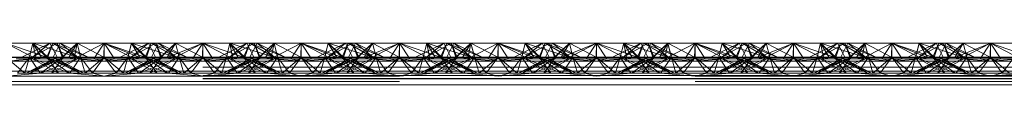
# Paper-space layout 'Layout1' of a CAD drawing. Extents: x -2 to 1033, y -36 to 596.
# Tile 110 of 182: x 701.656 to 704.156, y 479.09 to 479.196. Entities that reach past the tile are written whole.
import ezdxf

# ---------------------------------------------------------------- set-up
doc = ezdxf.new("R2010")
doc.units = 0
doc.linetypes.add('ACAD_ISO02W100', pattern=[15, 12, -3])
doc.layers.add('SS_1.ET-HALA_TaO-JD-LAVKA-ZEBRIK', color=9, linetype='CONTINUOUS', lineweight=13)

psp = doc.layouts.get("Layout1")

# ---------------------------------------------------------------- linework, layer by layer
at = {"layer": 'SS_1.ET-HALA_TaO-JD-LAVKA-ZEBRIK', "color": 9, "linetype": 'ACAD_ISO02W100', "ltscale": 0.25}
for p, q in [((701.6204, 479.1962), (701.7239, 479.1604)), ((701.7325, 479.1962), (701.6609, 479.1604)), ((701.6893, 479.1962), (701.6804, 479.1604)), ((701.6883, 479.1604), (701.751, 479.1962)), ((701.6883, 479.1604), (701.7325, 479.1962)), ((701.751, 479.1962), (701.6888, 479.1604)), ((701.6888, 479.1604), (701.7325, 479.1962)), ((701.6893, 479.1962), (701.7239, 479.1604)), ((701.6893, 479.1962), (701.8009, 479.1604)), ((701.7398, 479.1962), (701.7243, 479.1604)), ((701.7325, 479.1962), (701.7454, 479.1704)), ((701.7398, 479.1962), (701.8009, 479.1604)), ((701.7398, 479.1962), (701.8298, 479.1604)), ((701.7404, 479.1604), (701.7583, 479.1962)), ((701.7633, 479.1604), (701.751, 479.1962)), ((701.751, 479.1962), (701.7542, 479.188)), ((701.751, 479.1962), (701.7665, 479.1604)), ((701.7544, 479.1884), (701.751, 479.1962)), ((701.7542, 479.188), (701.7651, 479.1604)), ((701.7665, 479.1604), (701.7544, 479.1884)), ((701.7633, 479.1604), (701.8014, 479.1962)), ((701.7869, 479.1819), (701.7651, 479.1604)), ((701.7801, 479.1596), (701.8014, 479.1962)), ((701.7937, 479.1562), (701.8704, 479.1962)), ((701.8014, 479.1962), (701.7937, 479.1562)), ((701.8014, 479.1962), (701.8104, 479.1604)), ((701.8076, 479.1715), (701.8014, 479.1962)), ((701.8443, 479.1562), (701.8704, 479.1962)), ((701.8964, 479.1562), (701.8704, 479.1962)), ((701.8704, 479.1962), (701.9471, 479.1562)), ((701.8704, 479.1962), (701.9607, 479.1596)), ((701.8704, 479.1604), (701.8704, 479.1962)), ((701.9304, 479.1604), (701.9393, 479.1962)), ((701.9393, 479.1962), (701.9332, 479.1715)), ((701.9388, 479.1604), (702.001, 479.1962)), ((701.9388, 479.1604), (701.9825, 479.1962)), ((701.9393, 479.1962), (701.9607, 479.1596)), ((701.9393, 479.1962), (701.9775, 479.1604)), ((701.9739, 479.1604), (701.9534, 479.1816)), ((701.9907, 479.1797), (701.9656, 479.1878)), ((701.9743, 479.1604), (701.9898, 479.1962)), ((701.9864, 479.1884), (701.9743, 479.1604)), ((701.9898, 479.1962), (701.9775, 479.1604)), ((701.9825, 479.1962), (702.0004, 479.1604)), ((701.9898, 479.1962), (701.9864, 479.1884)), ((702.0509, 479.1604), (701.9898, 479.1962)), ((701.9898, 479.1962), (702.053, 479.1604)), ((702.0798, 479.1604), (701.9898, 479.1962)), ((702.0509, 479.1604), (701.9907, 479.1797)), ((701.9954, 479.1704), (702.0083, 479.1962)), ((702.0151, 479.1604), (702.001, 479.1962)), ((702.0165, 479.1604), (702.001, 479.1962)), ((702.0083, 479.1962), (702.053, 479.1604)), ((702.0798, 479.1604), (702.0083, 479.1962)), ((702.0514, 479.1962), (702.0151, 479.1604)), ((702.0514, 479.1962), (702.0604, 479.1604)), ((702.1194, 479.1604), (702.0514, 479.1962)), ((702.1194, 479.1604), (702.1204, 479.1962)), ((702.1204, 479.1962), (702.2239, 479.1604)), ((702.1204, 479.1604), (702.1204, 479.1962)), ((702.2325, 479.1962), (702.1609, 479.1604)), ((702.1893, 479.1962), (702.1804, 479.1604)), ((702.251, 479.1962), (702.1883, 479.1604)), ((702.1883, 479.1604), (702.2325, 479.1962)), ((702.251, 479.1962), (702.1888, 479.1604)), ((702.1888, 479.1604), (702.2325, 479.1962)), ((702.1893, 479.1962), (702.2239, 479.1604)), ((702.1893, 479.1962), (702.3009, 479.1604)), ((702.2398, 479.1962), (702.2243, 479.1604)), ((702.2325, 479.1962), (702.2454, 479.1704)), ((702.2398, 479.1962), (702.3009, 479.1604)), ((702.2398, 479.1962), (702.3298, 479.1604)), ((702.2404, 479.1604), (702.2583, 479.1962)), ((702.2633, 479.1604), (702.251, 479.1962)), ((702.251, 479.1962), (702.2542, 479.188)), ((702.251, 479.1962), (702.2665, 479.1604)), ((702.2544, 479.1884), (702.251, 479.1962)), ((702.2542, 479.188), (702.2651, 479.1604)), ((702.2665, 479.1604), (702.2544, 479.1884)), ((702.2633, 479.1604), (702.3014, 479.1962)), ((702.2869, 479.1819), (702.2651, 479.1604)), ((702.2801, 479.1596), (702.3014, 479.1962)), ((702.2937, 479.1562), (702.3704, 479.1962)), ((702.2937, 479.1562), (702.3014, 479.1962)), ((702.3014, 479.1962), (702.3104, 479.1604)), ((702.3076, 479.1715), (702.3014, 479.1962)), ((702.3443, 479.1562), (702.3704, 479.1962)), ((702.3964, 479.1562), (702.3704, 479.1962)), ((702.3704, 479.1962), (702.4471, 479.1562)), ((702.3704, 479.1962), (702.4607, 479.1596)), ((702.3704, 479.1604), (702.3704, 479.1962)), ((702.4304, 479.1604), (702.4393, 479.1962)), ((702.4393, 479.1962), (702.4332, 479.1715)), ((702.4388, 479.1604), (702.501, 479.1962)), ((702.4388, 479.1604), (702.4825, 479.1962)), ((702.4393, 479.1962), (702.4607, 479.1596)), ((702.4393, 479.1962), (702.4775, 479.1604)), ((702.4739, 479.1604), (702.4534, 479.1816)), ((702.4656, 479.1878), (702.4907, 479.1797)), ((702.4743, 479.1604), (702.4898, 479.1962)), ((702.4864, 479.1884), (702.4743, 479.1604)), ((702.4898, 479.1962), (702.4775, 479.1604)), ((702.4825, 479.1962), (702.5004, 479.1604)), ((702.4898, 479.1962), (702.4864, 479.1884)), ((702.5509, 479.1604), (702.4898, 479.1962)), ((702.4898, 479.1962), (702.553, 479.1604)), ((702.5798, 479.1604), (702.4898, 479.1962)), ((702.4907, 479.1797), (702.5509, 479.1604)), ((702.4954, 479.1704), (702.5083, 479.1962)), ((702.5151, 479.1604), (702.501, 479.1962)), ((702.5165, 479.1604), (702.501, 479.1962)), ((702.5083, 479.1962), (702.553, 479.1604)), ((702.5798, 479.1604), (702.5083, 479.1962)), ((702.5514, 479.1962), (702.5151, 479.1604)), ((702.5514, 479.1962), (702.5604, 479.1604)), ((702.6194, 479.1604), (702.5514, 479.1962)), ((702.6194, 479.1604), (702.6204, 479.1962)), ((702.6204, 479.1962), (702.7239, 479.1604)), ((702.6204, 479.1604), (702.6204, 479.1962)), ((702.7325, 479.1962), (702.6609, 479.1604)), ((702.6893, 479.1962), (702.6804, 479.1604)), ((702.751, 479.1962), (702.6883, 479.1604)), ((702.6883, 479.1604), (702.7325, 479.1962)), ((702.751, 479.1962), (702.6888, 479.1604)), ((702.6888, 479.1604), (702.7325, 479.1962)), ((702.6893, 479.1962), (702.7239, 479.1604)), ((702.6893, 479.1962), (702.8009, 479.1604)), ((702.7398, 479.1962), (702.7243, 479.1604)), ((702.7325, 479.1962), (702.7454, 479.1704)), ((702.7398, 479.1962), (702.8009, 479.1604)), ((702.7398, 479.1962), (702.8298, 479.1604)), ((702.7404, 479.1604), (702.7583, 479.1962)), ((702.7633, 479.1604), (702.751, 479.1962)), ((702.751, 479.1962), (702.7542, 479.188)), ((702.7544, 479.1884), (702.751, 479.1962)), ((702.751, 479.1962), (702.7665, 479.1604)), ((702.7542, 479.188), (702.7651, 479.1604)), ((702.7665, 479.1604), (702.7544, 479.1884)), ((702.7633, 479.1604), (702.8014, 479.1962)), ((702.7869, 479.1819), (702.7651, 479.1604)), ((702.7801, 479.1596), (702.8014, 479.1962)), ((702.7937, 479.1562), (702.8704, 479.1962)), ((702.7937, 479.1562), (702.8014, 479.1962)), ((702.8014, 479.1962), (702.8104, 479.1604)), ((702.8014, 479.1962), (702.8076, 479.1715)), ((702.8704, 479.1962), (702.8443, 479.1562)), ((702.8964, 479.1562), (702.8704, 479.1962)), ((702.8704, 479.1962), (702.9471, 479.1562)), ((702.8704, 479.1962), (702.9607, 479.1596)), ((702.8704, 479.1604), (702.8704, 479.1962)), ((702.9304, 479.1604), (702.9393, 479.1962)), ((702.9393, 479.1962), (702.9332, 479.1715)), ((702.9388, 479.1604), (703.001, 479.1962)), ((702.9388, 479.1604), (702.9825, 479.1962)), ((702.9393, 479.1962), (702.9607, 479.1596)), ((702.9393, 479.1962), (702.9775, 479.1604)), ((702.9739, 479.1604), (702.9534, 479.1816)), ((702.9907, 479.1797), (702.9656, 479.1878)), ((702.9743, 479.1604), (702.9898, 479.1962)), ((702.9864, 479.1884), (702.9743, 479.1604)), ((702.9898, 479.1962), (702.9775, 479.1604)), ((702.9825, 479.1962), (703.0004, 479.1604)), ((702.9898, 479.1962), (702.9864, 479.1884)), ((703.0509, 479.1604), (702.9898, 479.1962)), ((702.9898, 479.1962), (703.053, 479.1604)), ((703.0798, 479.1604), (702.9898, 479.1962)), ((703.0509, 479.1604), (702.9907, 479.1797)), ((702.9954, 479.1704), (703.0083, 479.1962)), ((703.0151, 479.1604), (703.001, 479.1962)), ((703.0165, 479.1604), (703.001, 479.1962)), ((703.0083, 479.1962), (703.053, 479.1604)), ((703.0798, 479.1604), (703.0083, 479.1962)), ((703.0514, 479.1962), (703.0151, 479.1604)), ((703.0604, 479.1604), (703.0514, 479.1962)), ((703.1194, 479.1604), (703.0514, 479.1962)), ((703.1194, 479.1604), (703.1204, 479.1962)), ((703.1204, 479.1962), (703.2239, 479.1604)), ((703.1204, 479.1604), (703.1204, 479.1962)), ((703.2325, 479.1962), (703.1609, 479.1604)), ((703.1893, 479.1962), (703.1804, 479.1604)), ((703.251, 479.1962), (703.1883, 479.1604)), ((703.1883, 479.1604), (703.2325, 479.1962)), ((703.251, 479.1962), (703.1888, 479.1604)), ((703.1888, 479.1604), (703.2325, 479.1962)), ((703.1893, 479.1962), (703.2239, 479.1604)), ((703.1893, 479.1962), (703.3009, 479.1604)), ((703.2398, 479.1962), (703.2243, 479.1604)), ((703.2325, 479.1962), (703.2454, 479.1704)), ((703.2398, 479.1962), (703.3009, 479.1604)), ((703.2398, 479.1962), (703.3298, 479.1604)), ((703.2404, 479.1604), (703.2583, 479.1962)), ((703.2633, 479.1604), (703.251, 479.1962)), ((703.251, 479.1962), (703.2542, 479.188)), ((703.251, 479.1962), (703.2665, 479.1604)), ((703.2544, 479.1884), (703.251, 479.1962)), ((703.2542, 479.188), (703.2651, 479.1604)), ((703.2665, 479.1604), (703.2544, 479.1884)), ((703.2633, 479.1604), (703.3014, 479.1962)), ((703.2869, 479.1819), (703.2651, 479.1604)), ((703.2801, 479.1596), (703.3014, 479.1962)), ((703.2937, 479.1562), (703.3704, 479.1962)), ((703.3014, 479.1962), (703.2937, 479.1562)), ((703.3014, 479.1962), (703.3104, 479.1604)), ((703.3076, 479.1715), (703.3014, 479.1962)), ((703.3704, 479.1962), (703.3443, 479.1562)), ((703.3964, 479.1562), (703.3704, 479.1962)), ((703.3704, 479.1962), (703.4471, 479.1562)), ((703.3704, 479.1962), (703.4607, 479.1596)), ((703.3704, 479.1962), (703.3704, 479.1604)), ((703.4304, 479.1604), (703.4393, 479.1962)), ((703.4393, 479.1962), (703.4332, 479.1715)), ((703.4388, 479.1604), (703.501, 479.1962)), ((703.4388, 479.1604), (703.4825, 479.1962)), ((703.4393, 479.1962), (703.4607, 479.1596)), ((703.4393, 479.1962), (703.4775, 479.1604)), ((703.4739, 479.1604), (703.4534, 479.1816)), ((703.4907, 479.1797), (703.4656, 479.1878)), ((703.4743, 479.1604), (703.4898, 479.1962)), ((703.4864, 479.1884), (703.4743, 479.1604)), ((703.4898, 479.1962), (703.4775, 479.1604)), ((703.4825, 479.1962), (703.5004, 479.1604)), ((703.4898, 479.1962), (703.4864, 479.1884)), ((703.5509, 479.1604), (703.4898, 479.1962)), ((703.4898, 479.1962), (703.553, 479.1604)), ((703.5798, 479.1604), (703.4898, 479.1962)), ((703.5509, 479.1604), (703.4907, 479.1797)), ((703.4954, 479.1704), (703.5083, 479.1962)), ((703.5151, 479.1604), (703.501, 479.1962)), ((703.5165, 479.1604), (703.501, 479.1962)), ((703.5083, 479.1962), (703.553, 479.1604)), ((703.5798, 479.1604), (703.5083, 479.1962)), ((703.5151, 479.1604), (703.5514, 479.1962)), ((703.5514, 479.1962), (703.5604, 479.1604)), ((703.5514, 479.1962), (703.6194, 479.1604)), ((703.6194, 479.1604), (703.6204, 479.1962)), ((703.6204, 479.1962), (703.7239, 479.1604)), ((703.6204, 479.1604), (703.6204, 479.1962)), ((703.7325, 479.1962), (703.6609, 479.1604)), ((703.6893, 479.1962), (703.6804, 479.1604)), ((703.751, 479.1962), (703.6883, 479.1604)), ((703.6883, 479.1604), (703.7325, 479.1962)), ((703.751, 479.1962), (703.6888, 479.1604)), ((703.6888, 479.1604), (703.7325, 479.1962)), ((703.6893, 479.1962), (703.7239, 479.1604)), ((703.6893, 479.1962), (703.8009, 479.1604)), ((703.7398, 479.1962), (703.7243, 479.1604)), ((703.7325, 479.1962), (703.7454, 479.1704)), ((703.7398, 479.1962), (703.8009, 479.1604)), ((703.7398, 479.1962), (703.8298, 479.1604)), ((703.7404, 479.1604), (703.7583, 479.1962)), ((703.7633, 479.1604), (703.751, 479.1962)), ((703.751, 479.1962), (703.7542, 479.188)), ((703.751, 479.1962), (703.7665, 479.1604)), ((703.7544, 479.1884), (703.751, 479.1962)), ((703.7542, 479.188), (703.7651, 479.1604)), ((703.7665, 479.1604), (703.7544, 479.1884)), ((703.7633, 479.1604), (703.8014, 479.1962)), ((703.7869, 479.1819), (703.7651, 479.1604)), ((703.7801, 479.1596), (703.8014, 479.1962)), ((703.7937, 479.1562), (703.8704, 479.1962)), ((703.7937, 479.1562), (703.8014, 479.1962)), ((703.8014, 479.1962), (703.8104, 479.1604)), ((703.8014, 479.1962), (703.8076, 479.1715)), ((703.8704, 479.1962), (703.8443, 479.1562)), ((703.8964, 479.1562), (703.8704, 479.1962)), ((703.8704, 479.1962), (703.9471, 479.1562)), ((703.8704, 479.1962), (703.9607, 479.1596)), ((703.8704, 479.1962), (703.8704, 479.1604)), ((703.9304, 479.1604), (703.9393, 479.1962)), ((703.9393, 479.1962), (703.9332, 479.1715)), ((703.9388, 479.1604), (704.001, 479.1962)), ((703.9388, 479.1604), (703.9825, 479.1962)), ((703.9393, 479.1962), (703.9607, 479.1596)), ((703.9393, 479.1962), (703.9775, 479.1604)), ((703.9739, 479.1604), (703.9534, 479.1816)), ((703.9907, 479.1797), (703.9656, 479.1878)), ((703.9743, 479.1604), (703.9898, 479.1962)), ((703.9864, 479.1884), (703.9743, 479.1604)), ((703.9898, 479.1962), (703.9775, 479.1604)), ((703.9825, 479.1962), (704.0004, 479.1604)), ((703.9898, 479.1962), (703.9864, 479.1884)), ((704.0509, 479.1604), (703.9898, 479.1962)), ((703.9898, 479.1962), (704.053, 479.1604)), ((704.0798, 479.1604), (703.9898, 479.1962)), ((704.0509, 479.1604), (703.9907, 479.1797)), ((703.9954, 479.1704), (704.0083, 479.1962)), ((704.0151, 479.1604), (704.001, 479.1962)), ((704.0165, 479.1604), (704.001, 479.1962)), ((704.0083, 479.1962), (704.053, 479.1604)), ((704.0798, 479.1604), (704.0083, 479.1962)), ((704.0151, 479.1604), (704.0514, 479.1962)), ((704.0514, 479.1962), (704.0604, 479.1604)), ((704.0514, 479.1962), (704.1194, 479.1604)), ((704.1194, 479.1604), (704.1204, 479.1962)), ((704.1204, 479.1962), (704.2239, 479.1604)), ((704.1204, 479.1604), (704.1204, 479.1962)), ((701.5301, 479.1596), (701.7107, 479.1596)), ((701.6204, 479.1604), (701.6688, 479.1204)), ((701.6804, 479.1604), (701.6204, 479.1604)), ((701.6503, 479.1204), (701.6804, 479.1604)), ((701.6688, 479.1204), (701.6804, 479.1604)), ((701.7454, 479.1579), (701.6724, 479.1204)), ((701.6724, 479.1204), (701.7522, 479.1544)), ((701.6804, 479.1604), (701.7076, 479.1204)), ((701.6804, 479.1604), (701.7543, 479.1204)), ((701.6804, 479.1604), (701.7819, 479.1204)), ((701.7243, 479.1604), (701.6804, 479.1604)), ((701.7665, 479.1604), (701.6824, 479.1204)), ((701.7504, 479.1604), (701.6824, 479.1204)), ((701.7088, 479.1204), (701.7554, 479.1527)), ((701.7243, 479.1604), (701.7543, 479.1204)), ((701.7243, 479.1604), (701.7819, 479.1204)), ((701.7243, 479.1604), (701.8084, 479.1204)), ((701.8184, 479.1204), (701.7243, 479.1604)), ((701.7275, 479.1604), (701.7243, 479.1604)), ((701.8104, 479.1604), (701.7364, 479.1204)), ((701.7665, 479.1604), (701.7364, 479.1204)), ((701.7404, 479.1604), (701.8084, 479.1204)), ((701.8184, 479.1204), (701.7404, 479.1604)), ((701.7454, 479.1704), (701.7504, 479.1604)), ((701.7504, 479.1604), (701.7454, 479.1579)), ((701.7522, 479.1544), (701.7665, 479.1604)), ((701.7554, 479.1527), (701.7665, 479.1604)), ((701.7801, 479.1596), (701.7633, 479.1604)), ((701.7708, 479.1448), (701.8104, 479.1604)), ((701.7801, 479.1596), (701.7937, 479.1562)), ((701.7923, 479.1338), (701.8104, 479.1604)), ((701.7937, 479.1562), (701.8704, 479.1509)), ((701.8104, 479.1604), (701.8076, 479.1715)), ((701.8104, 479.1604), (701.822, 479.1204)), ((701.8404, 479.1204), (701.8104, 479.1604)), ((701.822, 479.1204), (701.8704, 479.1604)), ((701.8404, 479.1204), (701.8704, 479.1604)), ((701.8704, 479.1509), (701.8443, 479.1562)), ((701.9003, 479.1204), (701.8704, 479.1604)), ((701.9188, 479.1204), (701.8704, 479.1604)), ((701.8704, 479.1509), (701.9471, 479.1562)), ((701.8704, 479.1509), (701.8964, 479.1562)), ((701.9003, 479.1204), (701.9304, 479.1604)), ((701.9188, 479.1204), (701.9304, 479.1604)), ((701.9224, 479.1204), (702.0165, 479.1604)), ((702.0004, 479.1604), (701.9224, 479.1204)), ((701.9332, 479.1715), (701.9304, 479.1604)), ((701.9304, 479.1604), (701.9576, 479.1204)), ((702.0043, 479.1204), (701.9304, 479.1604)), ((701.9304, 479.1604), (701.97, 479.1448)), ((701.9324, 479.1204), (702.0165, 479.1604)), ((701.9324, 479.1204), (702.0004, 479.1604)), ((701.9739, 479.1604), (701.9367, 479.1733)), ((701.9471, 479.1562), (701.9607, 479.1596)), ((701.9588, 479.1204), (702.0604, 479.1604)), ((701.9588, 479.1204), (702.0165, 479.1604)), ((701.9607, 479.1596), (701.9775, 479.1604)), ((702.0043, 479.1204), (701.9743, 479.1604)), ((701.9743, 479.1604), (701.9854, 479.1527)), ((702.0584, 479.1204), (701.9743, 479.1604)), ((701.9743, 479.1604), (701.9886, 479.1544)), ((701.9854, 479.1527), (702.0319, 479.1204)), ((701.9864, 479.1204), (702.0604, 479.1604)), ((701.9864, 479.1204), (702.0165, 479.1604)), ((701.9886, 479.1544), (702.0684, 479.1204)), ((701.9904, 479.1604), (701.9954, 479.1704)), ((702.0584, 479.1204), (701.9904, 479.1604)), ((701.9954, 479.1579), (701.9904, 479.1604)), ((702.0684, 479.1204), (701.9954, 479.1579)), ((702.0165, 479.1604), (702.0133, 479.1604)), ((702.0604, 479.1604), (702.0165, 479.1604)), ((702.0301, 479.1596), (702.2107, 479.1596)), ((702.0332, 479.1204), (702.0604, 479.1604)), ((702.072, 479.1204), (702.0604, 479.1604)), ((702.0604, 479.1604), (702.0904, 479.1204)), ((702.1204, 479.1604), (702.0604, 479.1604)), ((702.072, 479.1204), (702.1204, 479.1604)), ((702.1204, 479.1604), (702.0904, 479.1204)), ((702.1204, 479.1604), (702.1503, 479.1204)), ((702.1204, 479.1604), (702.1688, 479.1204)), ((702.1804, 479.1604), (702.1204, 479.1604)), ((702.1503, 479.1204), (702.1804, 479.1604)), ((702.1804, 479.1604), (702.1688, 479.1204)), ((702.2454, 479.1579), (702.1724, 479.1204)), ((702.1724, 479.1204), (702.2522, 479.1544)), ((702.1804, 479.1604), (702.2076, 479.1204)), ((702.1804, 479.1604), (702.2543, 479.1204)), ((702.1804, 479.1604), (702.2819, 479.1204)), ((702.2243, 479.1604), (702.1804, 479.1604)), ((702.2665, 479.1604), (702.1824, 479.1204)), ((702.2504, 479.1604), (702.1824, 479.1204)), ((702.2088, 479.1204), (702.2554, 479.1527)), ((702.2243, 479.1604), (702.2543, 479.1204)), ((702.2243, 479.1604), (702.2819, 479.1204)), ((702.2243, 479.1604), (702.3084, 479.1204)), ((702.3184, 479.1204), (702.2243, 479.1604)), ((702.2275, 479.1604), (702.2243, 479.1604)), ((702.3104, 479.1604), (702.2364, 479.1204)), ((702.2665, 479.1604), (702.2364, 479.1204)), ((702.2404, 479.1604), (702.3084, 479.1204)), ((702.3184, 479.1204), (702.2404, 479.1604)), ((702.2454, 479.1704), (702.2504, 479.1604)), ((702.2504, 479.1604), (702.2454, 479.1579)), ((702.2522, 479.1544), (702.2665, 479.1604)), ((702.2554, 479.1527), (702.2665, 479.1604)), ((702.2801, 479.1596), (702.2633, 479.1604)), ((702.2708, 479.1448), (702.3104, 479.1604)), ((702.2801, 479.1596), (702.2937, 479.1562)), ((702.3104, 479.1604), (702.2923, 479.1338)), ((702.2937, 479.1562), (702.3704, 479.1509)), ((702.3104, 479.1604), (702.3076, 479.1715)), ((702.3104, 479.1604), (702.322, 479.1204)), ((702.3104, 479.1604), (702.3404, 479.1204)), ((702.3704, 479.1604), (702.322, 479.1204)), ((702.3404, 479.1204), (702.3704, 479.1604)), ((702.3704, 479.1509), (702.3443, 479.1562)), ((702.4003, 479.1204), (702.3704, 479.1604)), ((702.4188, 479.1204), (702.3704, 479.1604)), ((702.3704, 479.1509), (702.4471, 479.1562)), ((702.3704, 479.1509), (702.3964, 479.1562)), ((702.4003, 479.1204), (702.4304, 479.1604)), ((702.4188, 479.1204), (702.4304, 479.1604)), ((702.4224, 479.1204), (702.5165, 479.1604)), ((702.5004, 479.1604), (702.4224, 479.1204)), ((702.4332, 479.1715), (702.4304, 479.1604)), ((702.4304, 479.1604), (702.4576, 479.1204)), ((702.5043, 479.1204), (702.4304, 479.1604)), ((702.4304, 479.1604), (702.47, 479.1448)), ((702.4324, 479.1204), (702.5165, 479.1604)), ((702.4324, 479.1204), (702.5004, 479.1604)), ((702.4739, 479.1604), (702.4367, 479.1733)), ((702.4471, 479.1562), (702.4607, 479.1596)), ((702.4588, 479.1204), (702.5604, 479.1604)), ((702.4588, 479.1204), (702.5165, 479.1604)), ((702.4607, 479.1596), (702.4775, 479.1604)), ((702.5043, 479.1204), (702.4743, 479.1604)), ((702.4743, 479.1604), (702.4854, 479.1527)), ((702.5584, 479.1204), (702.4743, 479.1604)), ((702.4743, 479.1604), (702.4886, 479.1544)), ((702.4854, 479.1527), (702.5319, 479.1204)), ((702.4864, 479.1204), (702.5604, 479.1604)), ((702.4864, 479.1204), (702.5165, 479.1604)), ((702.4886, 479.1544), (702.5684, 479.1204)), ((702.4904, 479.1604), (702.4954, 479.1704)), ((702.5584, 479.1204), (702.4904, 479.1604)), ((702.4954, 479.1579), (702.4904, 479.1604)), ((702.5684, 479.1204), (702.4954, 479.1579)), ((702.5165, 479.1604), (702.5133, 479.1604)), ((702.5604, 479.1604), (702.5165, 479.1604)), ((702.5301, 479.1596), (702.7107, 479.1596)), ((702.5332, 479.1204), (702.5604, 479.1604)), ((702.572, 479.1204), (702.5604, 479.1604)), ((702.5604, 479.1604), (702.5904, 479.1204)), ((702.6204, 479.1604), (702.5604, 479.1604)), ((702.572, 479.1204), (702.6204, 479.1604)), ((702.6204, 479.1604), (702.5904, 479.1204)), ((702.6204, 479.1604), (702.6503, 479.1204)), ((702.6204, 479.1604), (702.6688, 479.1204)), ((702.6804, 479.1604), (702.6204, 479.1604)), ((702.6503, 479.1204), (702.6804, 479.1604)), ((702.6804, 479.1604), (702.6688, 479.1204)), ((702.7454, 479.1579), (702.6724, 479.1204)), ((702.6724, 479.1204), (702.7522, 479.1544)), ((702.6804, 479.1604), (702.7076, 479.1204)), ((702.6804, 479.1604), (702.7543, 479.1204)), ((702.6804, 479.1604), (702.7819, 479.1204)), ((702.7243, 479.1604), (702.6804, 479.1604)), ((702.7665, 479.1604), (702.6824, 479.1204)), ((702.7504, 479.1604), (702.6824, 479.1204)), ((702.7088, 479.1204), (702.7554, 479.1527)), ((702.7243, 479.1604), (702.7543, 479.1204)), ((702.7243, 479.1604), (702.7819, 479.1204)), ((702.7243, 479.1604), (702.8084, 479.1204)), ((702.8184, 479.1204), (702.7243, 479.1604)), ((702.7275, 479.1604), (702.7243, 479.1604)), ((702.8104, 479.1604), (702.7364, 479.1204)), ((702.7665, 479.1604), (702.7364, 479.1204)), ((702.7404, 479.1604), (702.8084, 479.1204)), ((702.8184, 479.1204), (702.7404, 479.1604)), ((702.7454, 479.1704), (702.7504, 479.1604)), ((702.7504, 479.1604), (702.7454, 479.1579)), ((702.7522, 479.1544), (702.7665, 479.1604)), ((702.7554, 479.1527), (702.7665, 479.1604)), ((702.7801, 479.1596), (702.7633, 479.1604)), ((702.7708, 479.1448), (702.8104, 479.1604)), ((702.7801, 479.1596), (702.7937, 479.1562)), ((702.7923, 479.1338), (702.8104, 479.1604)), ((702.7937, 479.1562), (702.8704, 479.1509)), ((702.8104, 479.1604), (702.8076, 479.1715)), ((702.8104, 479.1604), (702.822, 479.1204)), ((702.8104, 479.1604), (702.8404, 479.1204)), ((702.8704, 479.1604), (702.822, 479.1204)), ((702.8404, 479.1204), (702.8704, 479.1604)), ((702.8443, 479.1562), (702.8704, 479.1509)), ((702.9003, 479.1204), (702.8704, 479.1604)), ((702.9188, 479.1204), (702.8704, 479.1604)), ((702.9471, 479.1562), (702.8704, 479.1509)), ((702.8704, 479.1509), (702.8964, 479.1562)), ((702.9003, 479.1204), (702.9304, 479.1604)), ((702.9188, 479.1204), (702.9304, 479.1604)), ((703.0165, 479.1604), (702.9224, 479.1204)), ((703.0004, 479.1604), (702.9224, 479.1204)), ((702.9332, 479.1715), (702.9304, 479.1604)), ((702.9304, 479.1604), (702.9576, 479.1204)), ((703.0043, 479.1204), (702.9304, 479.1604)), ((702.9304, 479.1604), (702.97, 479.1448)), ((702.9324, 479.1204), (703.0165, 479.1604)), ((702.9324, 479.1204), (703.0004, 479.1604)), ((702.9367, 479.1733), (702.9739, 479.1604)), ((702.9607, 479.1596), (702.9471, 479.1562)), ((702.9588, 479.1204), (703.0604, 479.1604)), ((702.9588, 479.1204), (703.0165, 479.1604)), ((702.9775, 479.1604), (702.9607, 479.1596)), ((703.0043, 479.1204), (702.9743, 479.1604)), ((702.9743, 479.1604), (702.9854, 479.1527)), ((703.0584, 479.1204), (702.9743, 479.1604)), ((702.9743, 479.1604), (702.9886, 479.1544)), ((702.9854, 479.1527), (703.0319, 479.1204)), ((702.9864, 479.1204), (703.0604, 479.1604)), ((702.9864, 479.1204), (703.0165, 479.1604)), ((702.9886, 479.1544), (703.0684, 479.1204)), ((702.9904, 479.1604), (702.9954, 479.1704)), ((703.0584, 479.1204), (702.9904, 479.1604)), ((702.9954, 479.1579), (702.9904, 479.1604)), ((703.0684, 479.1204), (702.9954, 479.1579)), ((703.0165, 479.1604), (703.0133, 479.1604)), ((703.0604, 479.1604), (703.0165, 479.1604)), ((703.0301, 479.1596), (703.2107, 479.1596)), ((703.0332, 479.1204), (703.0604, 479.1604)), ((703.072, 479.1204), (703.0604, 479.1604)), ((703.0604, 479.1604), (703.0904, 479.1204)), ((703.1204, 479.1604), (703.0604, 479.1604)), ((703.072, 479.1204), (703.1204, 479.1604)), ((703.1204, 479.1604), (703.0904, 479.1204)), ((703.1204, 479.1604), (703.1503, 479.1204)), ((703.1204, 479.1604), (703.1688, 479.1204)), ((703.1804, 479.1604), (703.1204, 479.1604)), ((703.1804, 479.1604), (703.1503, 479.1204)), ((703.1804, 479.1604), (703.1688, 479.1204)), ((703.2454, 479.1579), (703.1724, 479.1204)), ((703.1724, 479.1204), (703.2522, 479.1544)), ((703.1804, 479.1604), (703.2076, 479.1204)), ((703.1804, 479.1604), (703.2543, 479.1204)), ((703.1804, 479.1604), (703.2819, 479.1204)), ((703.2243, 479.1604), (703.1804, 479.1604)), ((703.2665, 479.1604), (703.1824, 479.1204)), ((703.2504, 479.1604), (703.1824, 479.1204)), ((703.2088, 479.1204), (703.2554, 479.1527)), ((703.2243, 479.1604), (703.2543, 479.1204)), ((703.2243, 479.1604), (703.2819, 479.1204)), ((703.2243, 479.1604), (703.3084, 479.1204)), ((703.3184, 479.1204), (703.2243, 479.1604)), ((703.2275, 479.1604), (703.2243, 479.1604)), ((703.3104, 479.1604), (703.2364, 479.1204)), ((703.2665, 479.1604), (703.2364, 479.1204)), ((703.2404, 479.1604), (703.3084, 479.1204)), ((703.3184, 479.1204), (703.2404, 479.1604)), ((703.2454, 479.1704), (703.2504, 479.1604)), ((703.2504, 479.1604), (703.2454, 479.1579)), ((703.2522, 479.1544), (703.2665, 479.1604)), ((703.2554, 479.1527), (703.2665, 479.1604)), ((703.2801, 479.1596), (703.2633, 479.1604)), ((703.2708, 479.1448), (703.3104, 479.1604)), ((703.2801, 479.1596), (703.2937, 479.1562)), ((703.3104, 479.1604), (703.2923, 479.1338)), ((703.2937, 479.1562), (703.3704, 479.1509)), ((703.3076, 479.1715), (703.3104, 479.1604)), ((703.3104, 479.1604), (703.322, 479.1204)), ((703.3104, 479.1604), (703.3404, 479.1204)), ((703.3704, 479.1604), (703.322, 479.1204)), ((703.3404, 479.1204), (703.3704, 479.1604)), ((703.3443, 479.1562), (703.3704, 479.1509)), ((703.3704, 479.1604), (703.4003, 479.1204)), ((703.3704, 479.1604), (703.4188, 479.1204)), ((703.3704, 479.1509), (703.4471, 479.1562)), ((703.3704, 479.1509), (703.3964, 479.1562)), ((703.4003, 479.1204), (703.4304, 479.1604)), ((703.4188, 479.1204), (703.4304, 479.1604)), ((703.5165, 479.1604), (703.4224, 479.1204)), ((703.5004, 479.1604), (703.4224, 479.1204)), ((703.4332, 479.1715), (703.4304, 479.1604)), ((703.4304, 479.1604), (703.4576, 479.1204)), ((703.5043, 479.1204), (703.4304, 479.1604)), ((703.4304, 479.1604), (703.47, 479.1448)), ((703.4324, 479.1204), (703.5165, 479.1604)), ((703.5004, 479.1604), (703.4324, 479.1204)), ((703.4367, 479.1733), (703.4739, 479.1604)), ((703.4471, 479.1562), (703.4607, 479.1596)), ((703.4589, 479.1204), (703.5604, 479.1604)), ((703.4589, 479.1204), (703.5165, 479.1604)), ((703.4607, 479.1596), (703.4775, 479.1604)), ((703.5043, 479.1204), (703.4743, 479.1604)), ((703.4743, 479.1604), (703.4854, 479.1527)), ((703.5584, 479.1204), (703.4743, 479.1604)), ((703.4743, 479.1604), (703.4886, 479.1544)), ((703.4854, 479.1527), (703.5319, 479.1204)), ((703.4864, 479.1204), (703.5604, 479.1604)), ((703.4864, 479.1204), (703.5165, 479.1604)), ((703.4886, 479.1544), (703.5684, 479.1204)), ((703.4904, 479.1604), (703.4954, 479.1704)), ((703.5584, 479.1204), (703.4904, 479.1604)), ((703.4954, 479.1579), (703.4904, 479.1604)), ((703.5684, 479.1204), (703.4954, 479.1579)), ((703.5165, 479.1604), (703.5133, 479.1604)), ((703.5604, 479.1604), (703.5165, 479.1604)), ((703.5301, 479.1596), (703.7107, 479.1596)), ((703.5332, 479.1204), (703.5604, 479.1604)), ((703.572, 479.1204), (703.5604, 479.1604)), ((703.5604, 479.1604), (703.5904, 479.1204)), ((703.6204, 479.1604), (703.5604, 479.1604)), ((703.572, 479.1204), (703.6204, 479.1604)), ((703.6204, 479.1604), (703.5904, 479.1204)), ((703.6204, 479.1604), (703.6503, 479.1204)), ((703.6204, 479.1604), (703.6688, 479.1204)), ((703.6804, 479.1604), (703.6204, 479.1604)), ((703.6804, 479.1604), (703.6503, 479.1204)), ((703.6804, 479.1604), (703.6688, 479.1204)), ((703.7454, 479.1579), (703.6724, 479.1204)), ((703.6724, 479.1204), (703.7522, 479.1544)), ((703.6804, 479.1604), (703.7076, 479.1204)), ((703.6804, 479.1604), (703.7543, 479.1204)), ((703.6804, 479.1604), (703.7819, 479.1204)), ((703.7243, 479.1604), (703.6804, 479.1604)), ((703.7665, 479.1604), (703.6824, 479.1204)), ((703.7504, 479.1604), (703.6824, 479.1204)), ((703.7088, 479.1204), (703.7554, 479.1527)), ((703.7243, 479.1604), (703.7543, 479.1204)), ((703.7243, 479.1604), (703.7819, 479.1204)), ((703.7243, 479.1604), (703.8084, 479.1204)), ((703.8184, 479.1204), (703.7243, 479.1604)), ((703.7275, 479.1604), (703.7243, 479.1604)), ((703.8104, 479.1604), (703.7364, 479.1204)), ((703.7665, 479.1604), (703.7364, 479.1204)), ((703.7404, 479.1604), (703.8084, 479.1204)), ((703.8184, 479.1204), (703.7404, 479.1604)), ((703.7454, 479.1704), (703.7504, 479.1604)), ((703.7504, 479.1604), (703.7454, 479.1579)), ((703.7522, 479.1544), (703.7665, 479.1604)), ((703.7554, 479.1527), (703.7665, 479.1604)), ((703.7801, 479.1596), (703.7633, 479.1604)), ((703.7708, 479.1448), (703.8104, 479.1604)), ((703.7801, 479.1596), (703.7937, 479.1562)), ((703.8104, 479.1604), (703.7923, 479.1338)), ((703.7937, 479.1562), (703.8704, 479.1509)), ((703.8076, 479.1715), (703.8104, 479.1604)), ((703.8104, 479.1604), (703.822, 479.1204)), ((703.8104, 479.1604), (703.8404, 479.1204)), ((703.8704, 479.1604), (703.822, 479.1204)), ((703.8404, 479.1204), (703.8704, 479.1604)), ((703.8443, 479.1562), (703.8704, 479.1509)), ((703.8704, 479.1604), (703.9003, 479.1204)), ((703.8704, 479.1604), (703.9188, 479.1204)), ((703.8704, 479.1509), (703.9471, 479.1562)), ((703.8704, 479.1509), (703.8964, 479.1562)), ((703.9003, 479.1204), (703.9304, 479.1604)), ((703.9188, 479.1204), (703.9304, 479.1604)), ((704.0165, 479.1604), (703.9224, 479.1204)), ((704.0004, 479.1604), (703.9224, 479.1204)), ((703.9332, 479.1715), (703.9304, 479.1604)), ((703.9304, 479.1604), (703.9576, 479.1204)), ((704.0043, 479.1204), (703.9304, 479.1604)), ((703.9304, 479.1604), (703.97, 479.1448)), ((703.9324, 479.1204), (704.0165, 479.1604)), ((704.0004, 479.1604), (703.9324, 479.1204)), ((703.9367, 479.1733), (703.9739, 479.1604)), ((703.9471, 479.1562), (703.9607, 479.1596)), ((703.9588, 479.1204), (704.0604, 479.1604)), ((703.9588, 479.1204), (704.0165, 479.1604)), ((703.9607, 479.1596), (703.9775, 479.1604)), ((704.0043, 479.1204), (703.9743, 479.1604)), ((703.9743, 479.1604), (703.9854, 479.1527)), ((704.0584, 479.1204), (703.9743, 479.1604)), ((703.9743, 479.1604), (703.9886, 479.1544)), ((703.9854, 479.1527), (704.0319, 479.1204)), ((703.9864, 479.1204), (704.0604, 479.1604)), ((703.9864, 479.1204), (704.0165, 479.1604)), ((703.9886, 479.1544), (704.0684, 479.1204)), ((703.9904, 479.1604), (703.9954, 479.1704)), ((704.0584, 479.1204), (703.9904, 479.1604)), ((703.9954, 479.1579), (703.9904, 479.1604)), ((704.0684, 479.1204), (703.9954, 479.1579)), ((704.0165, 479.1604), (704.0133, 479.1604)), ((704.0604, 479.1604), (704.0165, 479.1604)), ((704.0301, 479.1596), (704.2107, 479.1596)), ((704.0332, 479.1204), (704.0604, 479.1604)), ((704.072, 479.1204), (704.0604, 479.1604)), ((704.0604, 479.1604), (704.0904, 479.1204)), ((704.1204, 479.1604), (704.0604, 479.1604)), ((704.072, 479.1204), (704.1204, 479.1604)), ((704.1204, 479.1604), (704.0904, 479.1204)), ((704.1204, 479.1604), (704.1503, 479.1204)), ((704.1204, 479.1604), (704.1688, 479.1204)), ((704.1804, 479.1604), (704.1204, 479.1604)), ((704.1804, 479.1604), (704.1503, 479.1204)), ((698.3704, 479.1353), (706.3704, 479.1353)), ((701.7088, 479.1204), (701.7708, 479.1448)), ((701.7832, 479.1204), (701.7923, 479.1338)), ((701.97, 479.1448), (702.0319, 479.1204)), ((702.2088, 479.1204), (702.2708, 479.1448)), ((702.2923, 479.1338), (702.2832, 479.1204)), ((702.47, 479.1448), (702.5319, 479.1204)), ((702.7088, 479.1204), (702.7708, 479.1448)), ((702.7832, 479.1204), (702.7923, 479.1338)), ((702.97, 479.1448), (703.0319, 479.1204)), ((703.2088, 479.1204), (703.2708, 479.1448)), ((703.2923, 479.1338), (703.2832, 479.1204)), ((703.47, 479.1448), (703.5319, 479.1204)), ((703.7088, 479.1204), (703.7708, 479.1448)), ((703.7923, 479.1338), (703.7832, 479.1204)), ((703.97, 479.1448), (704.0319, 479.1204)), ((698.3704, 479.1143), (706.3704, 479.1143)), ((706.3704, 479.1128), (698.3704, 479.1128)), ((698.3704, 479.1064), (706.3704, 479.1064)), ((698.3704, 479.1054), (706.3704, 479.1054)), ((701.6204, 479.1128), (701.7076, 479.1204)), ((701.6503, 479.1204), (701.7076, 479.1204)), ((701.7076, 479.1204), (702.0332, 479.1204)), ((701.7832, 479.1204), (701.8704, 479.1128)), ((701.8704, 479.1128), (701.8404, 479.1204)), ((701.9576, 479.1204), (701.8704, 479.1128)), ((701.8704, 479.1128), (701.9003, 479.1204)), ((702.1204, 479.1128), (702.0332, 479.1204)), ((702.0332, 479.1204), (702.0904, 479.1204)), ((702.0904, 479.1204), (702.1204, 479.1128)), ((702.0904, 479.1204), (702.1503, 479.1204)), ((702.1204, 479.1128), (702.2076, 479.1204)), ((702.1204, 479.1128), (702.1503, 479.1204)), ((702.1503, 479.1204), (702.2076, 479.1204)), ((702.2076, 479.1204), (702.5332, 479.1204)), ((702.2832, 479.1204), (702.3704, 479.1128)), ((702.3704, 479.1128), (702.3404, 479.1204)), ((702.3704, 479.1128), (702.4576, 479.1204)), ((702.3704, 479.1128), (702.4003, 479.1204)), ((702.6204, 479.1128), (702.5332, 479.1204)), ((702.5332, 479.1204), (702.5904, 479.1204)), ((702.5904, 479.1204), (702.6204, 479.1128)), ((702.5904, 479.1204), (702.6503, 479.1204)), ((702.6204, 479.1128), (702.7076, 479.1204)), ((702.6503, 479.1204), (702.6204, 479.1128)), ((702.6503, 479.1204), (702.7076, 479.1204)), ((702.7076, 479.1204), (703.0332, 479.1204)), ((702.7832, 479.1204), (702.8704, 479.1128)), ((702.8404, 479.1204), (702.8704, 479.1128)), ((702.9576, 479.1204), (702.8704, 479.1128)), ((702.8704, 479.1128), (702.9003, 479.1204)), ((703.1204, 479.1128), (703.0332, 479.1204)), ((703.0332, 479.1204), (703.0904, 479.1204)), ((703.0904, 479.1204), (703.1204, 479.1128)), ((703.0904, 479.1204), (703.1503, 479.1204)), ((703.1204, 479.1128), (703.2076, 479.1204)), ((703.1503, 479.1204), (703.1204, 479.1128)), ((703.1503, 479.1204), (703.2076, 479.1204)), ((703.2076, 479.1204), (703.5332, 479.1204)), ((703.2832, 479.1204), (703.3704, 479.1128)), ((703.3404, 479.1204), (703.3704, 479.1128)), ((703.4576, 479.1204), (703.3704, 479.1128)), ((703.3704, 479.1128), (703.4003, 479.1204)), ((703.6204, 479.1128), (703.5332, 479.1204)), ((703.5332, 479.1204), (703.5904, 479.1204)), ((703.5904, 479.1204), (703.6204, 479.1128)), ((703.5904, 479.1204), (703.6503, 479.1204)), ((703.6204, 479.1128), (703.7076, 479.1204)), ((703.6503, 479.1204), (703.6204, 479.1128)), ((703.6503, 479.1204), (703.7076, 479.1204)), ((703.7076, 479.1204), (704.0332, 479.1204)), ((703.7832, 479.1204), (703.8704, 479.1128)), ((703.8404, 479.1204), (703.8704, 479.1128)), ((703.9576, 479.1204), (703.8704, 479.1128)), ((703.8704, 479.1128), (703.9003, 479.1204)), ((704.1204, 479.1128), (704.0332, 479.1204)), ((704.0332, 479.1204), (704.0904, 479.1204)), ((704.0904, 479.1204), (704.1204, 479.1128)), ((704.0904, 479.1204), (704.1503, 479.1204)), ((704.1204, 479.1128), (704.2076, 479.1204)), ((704.1503, 479.1204), (704.1204, 479.1128)), ((704.1503, 479.1204), (704.2076, 479.1204)), ((706.3704, 479.0987), (698.3704, 479.0987))]:
    psp.add_line(p, q, dxfattribs=at)
at = {"layer": 'SS_1.ET-HALA_TaO-JD-LAVKA-ZEBRIK', "color": 5, "linetype": 'Continuous', "ltscale": 0.25}
for p, q in [((701.6204, 479.1962), (701.6971, 479.1562)), ((701.6893, 479.1962), (701.6204, 479.1962)), ((701.6971, 479.1562), (701.6893, 479.1962)), ((701.6893, 479.1962), (701.7107, 479.1596)), ((701.6893, 479.1962), (701.7275, 479.1604)), ((701.7398, 479.1962), (701.6893, 479.1962)), ((701.7398, 479.1962), (701.7275, 479.1604)), ((701.7398, 479.1962), (701.803, 479.1604)), ((701.7583, 479.1962), (701.7398, 479.1962)), ((701.803, 479.1604), (701.7583, 479.1962)), ((701.8298, 479.1604), (701.7583, 479.1962)), ((701.8014, 479.1962), (701.7583, 479.1962)), ((701.8014, 479.1962), (701.7869, 479.1819)), ((701.8014, 479.1962), (701.8694, 479.1604)), ((701.8704, 479.1962), (701.8014, 479.1962)), ((701.8704, 479.1962), (701.8694, 479.1604)), ((701.9367, 479.1733), (701.8704, 479.1962)), ((701.9393, 479.1962), (701.8704, 479.1962)), ((701.9825, 479.1962), (701.9109, 479.1604)), ((702.001, 479.1962), (701.9383, 479.1604)), ((701.9383, 479.1604), (701.9825, 479.1962)), ((701.9534, 479.1816), (701.9393, 479.1962)), ((701.9656, 479.1878), (701.9393, 479.1962)), ((701.9825, 479.1962), (701.9393, 479.1962)), ((702.001, 479.1962), (701.9825, 479.1962)), ((702.0133, 479.1604), (702.001, 479.1962)), ((702.0514, 479.1962), (702.001, 479.1962)), ((702.0133, 479.1604), (702.0514, 479.1962)), ((702.0301, 479.1596), (702.1204, 479.1962)), ((702.0301, 479.1596), (702.0514, 479.1962)), ((702.0437, 479.1562), (702.1204, 479.1962)), ((702.1204, 479.1962), (702.0514, 479.1962)), ((702.1204, 479.1962), (702.0943, 479.1562)), ((702.1464, 479.1562), (702.1204, 479.1962)), ((702.1204, 479.1962), (702.1971, 479.1562)), ((702.1893, 479.1962), (702.1204, 479.1962)), ((702.1893, 479.1962), (702.1971, 479.1562)), ((702.1893, 479.1962), (702.2107, 479.1596)), ((702.1893, 479.1962), (702.2275, 479.1604)), ((702.2398, 479.1962), (702.1893, 479.1962)), ((702.2398, 479.1962), (702.2275, 479.1604)), ((702.2398, 479.1962), (702.303, 479.1604)), ((702.2583, 479.1962), (702.2398, 479.1962)), ((702.303, 479.1604), (702.2583, 479.1962)), ((702.3298, 479.1604), (702.2583, 479.1962)), ((702.3014, 479.1962), (702.2583, 479.1962)), ((702.3014, 479.1962), (702.2869, 479.1819)), ((702.3014, 479.1962), (702.3694, 479.1604)), ((702.3704, 479.1962), (702.3014, 479.1962)), ((702.3704, 479.1962), (702.3694, 479.1604)), ((702.4367, 479.1733), (702.3704, 479.1962)), ((702.4393, 479.1962), (702.3704, 479.1962)), ((702.4825, 479.1962), (702.4109, 479.1604)), ((702.501, 479.1962), (702.4383, 479.1604)), ((702.4383, 479.1604), (702.4825, 479.1962)), ((702.4534, 479.1816), (702.4393, 479.1962)), ((702.4393, 479.1962), (702.4656, 479.1878)), ((702.4825, 479.1962), (702.4393, 479.1962)), ((702.501, 479.1962), (702.4825, 479.1962)), ((702.5133, 479.1604), (702.501, 479.1962)), ((702.5514, 479.1962), (702.501, 479.1962)), ((702.5133, 479.1604), (702.5514, 479.1962)), ((702.5301, 479.1596), (702.6204, 479.1962)), ((702.5301, 479.1596), (702.5514, 479.1962)), ((702.5437, 479.1562), (702.6204, 479.1962)), ((702.6204, 479.1962), (702.5514, 479.1962)), ((702.6204, 479.1962), (702.5943, 479.1562)), ((702.6464, 479.1562), (702.6204, 479.1962)), ((702.6204, 479.1962), (702.6971, 479.1562)), ((702.6893, 479.1962), (702.6204, 479.1962)), ((702.6893, 479.1962), (702.6971, 479.1562)), ((702.6893, 479.1962), (702.7107, 479.1596)), ((702.6893, 479.1962), (702.7275, 479.1604)), ((702.7398, 479.1962), (702.6893, 479.1962)), ((702.7398, 479.1962), (702.7275, 479.1604)), ((702.7398, 479.1962), (702.803, 479.1604)), ((702.7583, 479.1962), (702.7398, 479.1962)), ((702.803, 479.1604), (702.7583, 479.1962)), ((702.8298, 479.1604), (702.7583, 479.1962)), ((702.8014, 479.1962), (702.7583, 479.1962)), ((702.8014, 479.1962), (702.7869, 479.1819)), ((702.8014, 479.1962), (702.8694, 479.1604)), ((702.8704, 479.1962), (702.8014, 479.1962)), ((702.8704, 479.1962), (702.8694, 479.1604)), ((702.8704, 479.1962), (702.9367, 479.1733)), ((702.9393, 479.1962), (702.8704, 479.1962)), ((702.9825, 479.1962), (702.9109, 479.1604)), ((702.9383, 479.1604), (703.001, 479.1962)), ((702.9383, 479.1604), (702.9825, 479.1962)), ((702.9534, 479.1816), (702.9393, 479.1962)), ((702.9656, 479.1878), (702.9393, 479.1962)), ((702.9825, 479.1962), (702.9393, 479.1962)), ((703.001, 479.1962), (702.9825, 479.1962)), ((703.0133, 479.1604), (703.001, 479.1962)), ((703.0514, 479.1962), (703.001, 479.1962)), ((703.0133, 479.1604), (703.0514, 479.1962)), ((703.0301, 479.1596), (703.1204, 479.1962)), ((703.0301, 479.1596), (703.0514, 479.1962)), ((703.0437, 479.1562), (703.1204, 479.1962)), ((703.1204, 479.1962), (703.0514, 479.1962)), ((703.1204, 479.1962), (703.0943, 479.1562)), ((703.1204, 479.1962), (703.1464, 479.1562)), ((703.1204, 479.1962), (703.1971, 479.1562)), ((703.1893, 479.1962), (703.1204, 479.1962)), ((703.1893, 479.1962), (703.1971, 479.1562)), ((703.1893, 479.1962), (703.2107, 479.1596)), ((703.1893, 479.1962), (703.2275, 479.1604)), ((703.2398, 479.1962), (703.1893, 479.1962)), ((703.2398, 479.1962), (703.2275, 479.1604)), ((703.2398, 479.1962), (703.303, 479.1604)), ((703.2583, 479.1962), (703.2398, 479.1962)), ((703.303, 479.1604), (703.2583, 479.1962)), ((703.3298, 479.1604), (703.2583, 479.1962)), ((703.3014, 479.1962), (703.2583, 479.1962)), ((703.3014, 479.1962), (703.2869, 479.1819)), ((703.3014, 479.1962), (703.3694, 479.1604)), ((703.3704, 479.1962), (703.3014, 479.1962)), ((703.3704, 479.1962), (703.3694, 479.1604)), ((703.3704, 479.1962), (703.4367, 479.1733)), ((703.4393, 479.1962), (703.3704, 479.1962)), ((703.4825, 479.1962), (703.4109, 479.1604)), ((703.4383, 479.1604), (703.501, 479.1962)), ((703.4383, 479.1604), (703.4825, 479.1962)), ((703.4534, 479.1816), (703.4393, 479.1962)), ((703.4656, 479.1878), (703.4393, 479.1962)), ((703.4825, 479.1962), (703.4393, 479.1962)), ((703.501, 479.1962), (703.4825, 479.1962)), ((703.5133, 479.1604), (703.501, 479.1962)), ((703.5514, 479.1962), (703.501, 479.1962)), ((703.5133, 479.1604), (703.5514, 479.1962)), ((703.5301, 479.1596), (703.6204, 479.1962)), ((703.5301, 479.1596), (703.5514, 479.1962)), ((703.5437, 479.1562), (703.6204, 479.1962)), ((703.6204, 479.1962), (703.5514, 479.1962)), ((703.6204, 479.1962), (703.5943, 479.1562)), ((703.6204, 479.1962), (703.6464, 479.1562)), ((703.6204, 479.1962), (703.6971, 479.1562)), ((703.6893, 479.1962), (703.6204, 479.1962)), ((703.6893, 479.1962), (703.6971, 479.1562)), ((703.6893, 479.1962), (703.7107, 479.1596)), ((703.6893, 479.1962), (703.7275, 479.1604)), ((703.7398, 479.1962), (703.6893, 479.1962)), ((703.7398, 479.1962), (703.7275, 479.1604)), ((703.7398, 479.1962), (703.803, 479.1604)), ((703.7583, 479.1962), (703.7398, 479.1962)), ((703.803, 479.1604), (703.7583, 479.1962)), ((703.8298, 479.1604), (703.7583, 479.1962)), ((703.8014, 479.1962), (703.7583, 479.1962)), ((703.8014, 479.1962), (703.7869, 479.1819)), ((703.8014, 479.1962), (703.8694, 479.1604)), ((703.8704, 479.1962), (703.8014, 479.1962)), ((703.8704, 479.1962), (703.8694, 479.1604)), ((703.8704, 479.1962), (703.9367, 479.1733)), ((703.9393, 479.1962), (703.8704, 479.1962)), ((703.9825, 479.1962), (703.9109, 479.1604)), ((703.9383, 479.1604), (704.001, 479.1962)), ((703.9383, 479.1604), (703.9825, 479.1962)), ((703.9534, 479.1816), (703.9393, 479.1962)), ((703.9656, 479.1878), (703.9393, 479.1962)), ((703.9825, 479.1962), (703.9393, 479.1962)), ((704.001, 479.1962), (703.9825, 479.1962)), ((704.0133, 479.1604), (704.001, 479.1962)), ((704.0514, 479.1962), (704.001, 479.1962)), ((704.0133, 479.1604), (704.0514, 479.1962)), ((704.0301, 479.1596), (704.1204, 479.1962)), ((704.0301, 479.1596), (704.0514, 479.1962)), ((704.0437, 479.1562), (704.1204, 479.1962)), ((704.1204, 479.1962), (704.0514, 479.1962)), ((704.1204, 479.1962), (704.0943, 479.1562)), ((704.1204, 479.1962), (704.1464, 479.1562)), ((704.1204, 479.1962), (704.1971, 479.1562)), ((704.1893, 479.1962), (704.1204, 479.1962)), ((706.1204, 479.1509), (698.6204, 479.1509)), ((701.6204, 479.1509), (701.6971, 479.1562)), ((701.6464, 479.1562), (701.6971, 479.1562)), ((701.6971, 479.1562), (701.7107, 479.1596)), ((701.6971, 479.1562), (702.0437, 479.1562)), ((701.7275, 479.1604), (701.7107, 479.1596)), ((701.7107, 479.1596), (702.0301, 479.1596)), ((702.0133, 479.1604), (701.7275, 479.1604)), ((702.0301, 479.1596), (702.0133, 479.1604)), ((702.0437, 479.1562), (702.0301, 479.1596)), ((702.1204, 479.1509), (702.0437, 479.1562)), ((702.0437, 479.1562), (702.0943, 479.1562)), ((702.0943, 479.1562), (702.1204, 479.1509)), ((702.0943, 479.1562), (702.1464, 479.1562)), ((702.1204, 479.1509), (702.1971, 479.1562)), ((702.1204, 479.1509), (702.1464, 479.1562)), ((702.1464, 479.1562), (702.1971, 479.1562)), ((702.1971, 479.1562), (702.2107, 479.1596)), ((702.1971, 479.1562), (702.5437, 479.1562)), ((702.2275, 479.1604), (702.2107, 479.1596)), ((702.2107, 479.1596), (702.5301, 479.1596)), ((702.5133, 479.1604), (702.2275, 479.1604)), ((702.5133, 479.1604), (702.5301, 479.1596)), ((702.5301, 479.1596), (702.5437, 479.1562)), ((702.5437, 479.1562), (702.6204, 479.1509)), ((702.5437, 479.1562), (702.5943, 479.1562)), ((702.5943, 479.1562), (702.6204, 479.1509)), ((702.5943, 479.1562), (702.6464, 479.1562)), ((702.6204, 479.1509), (702.6971, 479.1562)), ((702.6204, 479.1509), (702.6464, 479.1562)), ((702.6464, 479.1562), (702.6971, 479.1562)), ((702.6971, 479.1562), (702.7107, 479.1596)), ((702.6971, 479.1562), (703.0437, 479.1562)), ((702.7275, 479.1604), (702.7107, 479.1596)), ((702.7107, 479.1596), (703.0301, 479.1596)), ((703.0133, 479.1604), (702.7275, 479.1604)), ((703.0133, 479.1604), (703.0301, 479.1596)), ((703.0301, 479.1596), (703.0437, 479.1562)), ((703.0437, 479.1562), (703.1204, 479.1509)), ((703.0437, 479.1562), (703.0943, 479.1562)), ((703.0943, 479.1562), (703.1204, 479.1509)), ((703.0943, 479.1562), (703.1464, 479.1562)), ((703.1204, 479.1509), (703.1971, 479.1562)), ((703.1464, 479.1562), (703.1204, 479.1509)), ((703.1464, 479.1562), (703.1971, 479.1562)), ((703.1971, 479.1562), (703.2107, 479.1596)), ((703.1971, 479.1562), (703.5437, 479.1562)), ((703.2275, 479.1604), (703.2107, 479.1596)), ((703.2107, 479.1596), (703.5301, 479.1596)), ((703.5133, 479.1604), (703.2275, 479.1604)), ((703.5133, 479.1604), (703.5301, 479.1596)), ((703.5301, 479.1596), (703.5437, 479.1562)), ((703.5437, 479.1562), (703.6204, 479.1509)), ((703.5437, 479.1562), (703.5943, 479.1562)), ((703.5943, 479.1562), (703.6204, 479.1509)), ((703.5943, 479.1562), (703.6464, 479.1562)), ((703.6204, 479.1509), (703.6971, 479.1562)), ((703.6464, 479.1562), (703.6204, 479.1509)), ((703.6464, 479.1562), (703.6971, 479.1562)), ((703.6971, 479.1562), (703.7107, 479.1596)), ((703.6971, 479.1562), (704.0437, 479.1562)), ((703.7275, 479.1604), (703.7107, 479.1596)), ((703.7107, 479.1596), (704.0301, 479.1596)), ((704.0133, 479.1604), (703.7275, 479.1604)), ((704.0301, 479.1596), (704.0133, 479.1604)), ((704.0437, 479.1562), (704.0301, 479.1596)), ((704.1204, 479.1509), (704.0437, 479.1562)), ((704.0437, 479.1562), (704.0943, 479.1562)), ((704.0943, 479.1562), (704.1204, 479.1509)), ((704.0943, 479.1562), (704.1464, 479.1562)), ((704.1204, 479.1509), (704.1971, 479.1562)), ((704.1464, 479.1562), (704.1204, 479.1509)), ((704.1464, 479.1562), (704.1971, 479.1562)), ((698.3704, 479.1254), (706.3704, 479.1254)), ((706.3704, 479.0904), (698.3704, 479.0904))]:
    psp.add_line(p, q, dxfattribs=at)

doc.saveas('drawing.dxf')
